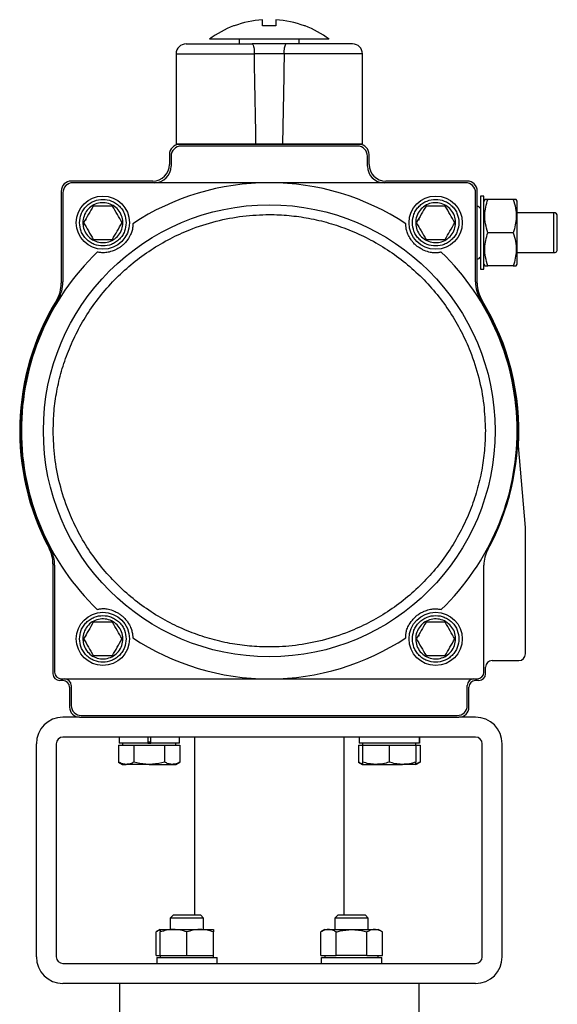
# Model space of a CAD drawing. Header units: millimetres. Extents: x 73 to 1962, y 27 to 1705.
# Tile 4 of 24: x 687 to 849, y 888 to 1184. Entities that reach past the tile are written whole.
import ezdxf

# ---------------------------------------------------------------- set-up
doc = ezdxf.new("R2010")
doc.units = ezdxf.units.MM

msp = doc.modelspace()

# ---------------------------------------------------------------- linework, layer by layer
at = {"color": 7, "linetype": 'Continuous', "lineweight": 25}
for p, q in [((772.85, 1182.27), (772.67, 1182.27)), ((753.09, 1178.27), (753.09, 1176.87)), ((771.09, 1176.87), (771.09, 1178.27)), ((734.09, 1173.87), (734.09, 1146.87)), ((766.57, 1173.87), (757.6, 1173.87)), ((790.09, 1146.87), (790.09, 1173.87)), ((734.09, 1146.87), (758.09, 1146.87)), ((789.09, 1146.67), (735.09, 1146.67)), ((788.59, 1146.17), (735.59, 1146.17)), ((737.09, 1146.87), (737.09, 1146.67)), ((758.09, 1146.87), (766.08, 1146.87)), ((766.08, 1146.87), (790.09, 1146.87)), ((787.09, 1146.67), (787.09, 1146.87)), ((732.09, 1143.67), (732.09, 1140.67)), ((732.59, 1143.17), (732.59, 1140.17)), ((791.59, 1140.17), (791.59, 1143.17)), ((792.09, 1140.67), (792.09, 1143.67)), ((727.09, 1135.67), (702.59, 1135.67)), ((821.59, 1135.67), (797.09, 1135.67)), ((699.59, 1132.67), (699.59, 1105.04)), ((762.09, 1135.17), (703.09, 1135.17)), ((821.09, 1135.17), (762.09, 1135.17)), ((824.59, 1105.04), (824.59, 1132.67)), ((700.09, 1132.17), (700.09, 1105.38)), ((824.09, 1105.38), (824.09, 1132.17)), ((826.59, 1131.17), (825.59, 1131.17)), ((825.59, 1131.17), (825.59, 1120.17)), ((826.59, 1120.17), (826.59, 1131.17)), ((826.87, 1130.17), (826.59, 1129.67)), ((835.4, 1130.17), (827.77, 1130.17)), ((836.59, 1129.67), (836.3, 1130.17)), ((836.59, 1120.17), (836.59, 1129.67)), ((706.89, 1124.17), (707.19, 1124.17)), ((806.89, 1124.17), (807.19, 1124.17)), ((847.65, 1126.17), (836.59, 1126.17)), ((825.59, 1120.17), (825.59, 1109.17)), ((826.59, 1109.17), (826.59, 1120.17)), ((835.4, 1120.17), (827.77, 1120.17)), ((836.59, 1110.67), (836.59, 1120.17)), ((836.59, 1114.17), (847.65, 1114.17)), ((825.59, 1109.17), (826.59, 1109.17)), ((826.59, 1110.67), (826.87, 1110.17)), ((835.4, 1110.17), (827.77, 1110.17)), ((836.3, 1110.17), (836.59, 1110.67)), ((839.09, 1031.67), (836.95, 1056.11)), ((839.09, 993.67), (839.09, 1031.67)), ((697.09, 1020.67), (697.09, 987.67)), ((697.59, 1020.27), (697.59, 988.17)), ((826.59, 988.17), (826.59, 1020.27)), ((706.89, 999.17), (707.19, 999.17)), ((806.89, 999.17), (807.19, 999.17)), ((829.09, 991.67), (837.09, 991.67)), ((827.09, 987.67), (827.09, 989.67)), ((700.09, 985.67), (699.09, 985.67)), ((699.59, 986.17), (762.09, 986.17)), ((762.09, 986.17), (824.59, 986.17)), ((825.09, 985.67), (824.09, 985.67)), ((702.09, 983.67), (702.09, 977.67)), ((702.59, 984.17), (702.59, 978.17)), ((821.59, 978.17), (821.59, 984.17)), ((822.09, 977.67), (822.09, 983.67)), ((705.09, 974.67), (700.09, 974.67)), ((705.09, 974.67), (819.09, 974.67)), ((705.59, 975.17), (818.59, 975.17)), ((824.09, 974.67), (819.09, 974.67)), ((824.09, 968.67), (700.09, 968.67)), ((716.97, 968.67), (716.97, 966.87)), ((725.57, 968.67), (725.57, 966.87)), ((726.47, 966.87), (726.47, 968.67)), ((735.07, 966.87), (735.07, 968.67)), ((739.59, 968.67), (739.59, 915.17)), ((784.59, 915.17), (784.59, 968.67)), ((789.1, 968.67), (789.1, 966.87)), ((807.19, 968.67), (807.19, 966.87)), ((807.2, 966.87), (807.2, 968.67)), ((692.09, 902.67), (692.09, 966.67)), ((698.09, 966.67), (698.09, 902.67)), ((716.79, 966.27), (716.79, 961.18)), ((716.79, 966.27), (719.09, 966.27)), ((725.57, 966.87), (716.97, 966.87)), ((718.02, 966.87), (718.02, 966.27)), ((719.09, 966.27), (721.4, 966.27)), ((721.4, 966.27), (721.4, 961.18)), ((721.4, 966.27), (726.02, 966.27)), ((725.57, 966.87), (726.47, 966.87)), ((726.02, 966.27), (730.64, 966.27)), ((735.07, 966.87), (726.47, 966.87)), ((730.64, 966.27), (730.64, 961.18)), ((730.64, 966.27), (732.95, 966.27)), ((732.95, 966.27), (735.26, 966.27)), ((734.02, 966.27), (734.02, 966.87)), ((735.26, 966.27), (735.26, 961.18)), ((788.91, 966.27), (788.91, 961.18)), ((788.91, 966.27), (790.15, 966.27)), ((807.19, 966.87), (789.1, 966.87)), ((790.15, 966.87), (790.15, 966.27)), ((790.15, 966.27), (790.15, 961.18)), ((790.15, 966.27), (794.15, 966.27)), ((794.15, 966.27), (798.15, 966.27)), ((798.15, 966.27), (798.15, 961.18)), ((798.15, 966.27), (802.15, 966.27)), ((802.15, 966.27), (806.15, 966.27)), ((806.15, 966.27), (806.15, 966.87)), ((806.15, 966.27), (806.15, 961.18)), ((806.15, 966.27), (807.39, 966.27)), ((807.2, 966.87), (807.19, 966.87)), ((807.39, 966.27), (807.39, 961.18)), ((826.09, 902.67), (826.09, 966.67)), ((832.09, 902.67), (832.09, 966.67)), ((716.79, 961.18), (718.02, 960.47)), ((734.02, 960.47), (735.26, 961.18)), ((788.91, 961.18), (790.15, 960.47)), ((806.15, 960.47), (807.39, 961.18)), ((718.02, 960.47), (719.09, 960.47)), ((726.02, 960.47), (719.09, 960.47)), ((726.02, 960.47), (732.95, 960.47)), ((732.95, 960.47), (734.02, 960.47)), ((790.15, 960.47), (794.15, 960.47)), ((794.15, 960.47), (802.15, 960.47)), ((806.15, 960.47), (802.15, 960.47)), ((733.16, 915.17), (732.34, 914.34)), ((732.34, 914.34), (732.34, 910.87)), ((742.34, 914.34), (732.34, 914.34)), ((741.51, 915.17), (733.16, 915.17)), ((742.34, 914.34), (741.51, 915.17)), ((742.34, 910.87), (742.34, 914.34)), ((782.66, 915.17), (781.83, 914.34)), ((781.83, 914.34), (781.83, 910.87)), ((791.83, 914.34), (781.83, 914.34)), ((791.01, 915.17), (782.66, 915.17)), ((791.83, 914.34), (791.01, 915.17)), ((791.83, 910.87), (791.83, 914.34)), ((729.34, 910.87), (728.1, 910.16)), ((729.34, 910.87), (733.34, 910.87)), ((733.34, 910.87), (741.34, 910.87)), ((741.34, 910.87), (745.34, 910.87)), ((778.83, 910.87), (777.6, 910.16)), ((778.83, 910.87), (779.91, 910.87)), ((779.91, 910.87), (786.83, 910.87)), ((786.83, 910.87), (793.76, 910.87)), ((793.76, 910.87), (794.83, 910.87)), ((796.07, 910.16), (794.83, 910.87)), ((728.1, 903.07), (728.1, 910.16)), ((729.34, 903.07), (729.34, 910.16)), ((737.34, 903.07), (737.34, 910.16)), ((745.34, 903.07), (745.34, 910.16)), ((777.6, 903.07), (777.6, 910.16)), ((782.22, 903.07), (782.22, 910.16)), ((791.45, 903.07), (791.45, 910.16)), ((796.07, 903.07), (796.07, 910.16)), ((728.1, 903.07), (729.34, 903.07)), ((728.29, 902.47), (728.29, 900.67)), ((728.29, 902.47), (746.39, 902.47)), ((729.34, 903.07), (729.34, 902.47)), ((729.34, 903.07), (733.34, 903.07)), ((733.34, 903.07), (737.34, 903.07)), ((737.34, 903.07), (741.34, 903.07)), ((741.34, 903.07), (745.34, 903.07)), ((745.34, 902.47), (745.34, 903.07)), ((746.39, 900.67), (746.39, 902.47)), ((777.6, 903.07), (779.91, 903.07)), ((777.8, 902.47), (795.88, 902.47)), ((777.8, 900.67), (777.8, 902.47)), ((778.83, 903.07), (778.83, 902.47)), ((779.91, 903.07), (782.22, 903.07)), ((786.83, 903.07), (782.22, 903.07)), ((791.45, 903.07), (786.83, 903.07)), ((791.45, 903.07), (793.76, 903.07)), ((793.76, 903.07), (796.07, 903.07)), ((794.83, 902.47), (794.83, 903.07)), ((795.88, 900.67), (795.88, 902.47)), ((700.09, 900.67), (824.09, 900.67)), ((737.21, 894.67), (700.09, 894.67)), ((717.09, 894.67), (717.09, 882.17)), ((824.09, 894.67), (786.96, 894.67)), ((807.09, 882.17), (807.09, 894.67))]:
    msp.add_line(p, q, dxfattribs=at)
at = {"color": 8, "linetype": 'Continuous', "lineweight": 25}
for p, q in [((734.09, 1173.87), (757.6, 1173.87)), ((790.09, 1173.87), (766.57, 1173.87)), ((847.65, 1120.17), (847.65, 1126.17)), ((847.65, 1114.17), (847.65, 1120.17)), ((725.57, 967.27), (726.47, 967.27))]:
    msp.add_line(p, q, dxfattribs=at)
at = {"color": 7, "linetype": 'Continuous', "lineweight": 25}
for centre, radius in [((712.09, 1123.17), 8), ((812.09, 1123.17), 8), ((762.09, 1060.67), 67.88), ((712.09, 998.17), 8), ((812.09, 998.17), 8)]:
    msp.add_circle(centre, radius, dxfattribs=at)
for centre, radius, start, end in [((762.09, 1154.27), 29.93, 93.8311, 110.7048), ((762.09, 1154.27), 29.93, 69.2952, 86.1689), ((762.09, 1154.27), 30, 111.0347, 126.7829), ((762.09, 1154.27), 30, 53.2149, 68.969), ((737.09, 1173.87), 3, 90, 180), ((787.09, 1173.87), 3, 0, 90), ((735.09, 1143.67), 3, 90, 180), ((735.59, 1143.17), 3, 90, 180), ((788.59, 1143.17), 3, 0, 90), ((789.09, 1143.67), 3, 0, 90), ((727.09, 1140.67), 5, 270, 0), ((727.59, 1140.17), 5, 270, 0), ((796.59, 1140.17), 5, 180, 270), ((797.09, 1140.67), 5, 180, 270), ((702.59, 1132.67), 3, 90, 180), ((821.59, 1132.67), 3, 0, 90), ((703.09, 1132.17), 3, 90, 180), ((762.09, 1060.67), 74.5, 90, 123.3946), ((762.09, 1060.67), 74.5, 56.6054, 90), ((821.09, 1132.17), 3, 0, 90), ((824.41, 1126.8), 1.32, 27.5271, 82.4105), ((847.65, 1125.17), 1, 0, 90), ((847.65, 1115.17), 1, 270, 0), ((762.09, 1060.67), 74.5, 133.925, 226.075), ((762.09, 1060.67), 74.5, 313.925, 46.075), ((824.41, 1113.55), 1.33, 277.5895, 332.4729), ((689.59, 1105.04), 10, 328.533, 0), ((690.09, 1105.38), 10, 328.1636, 0), ((834.09, 1105.38), 10, 180, 211.8364), ((834.59, 1105.04), 10, 180, 211.467), ((762.09, 1060.67), 74.75, 148.1636, 208.4713), ((762.09, 1060.67), 74.75, 331.5287, 31.8364), ((762.09, 1060.67), 75, 148.533, 208.0725), ((762.09, 1060.67), 75, 356.517, 31.467), ((687.09, 1020.67), 10, 0, 28.0725), ((687.59, 1020.27), 10, 0, 28.4713), ((836.59, 1020.27), 10, 151.5287, 180), ((762.09, 1060.67), 74.5, 236.6054, 270), ((762.09, 1060.67), 74.5, 270, 303.3946), ((837.09, 993.67), 2, 270, 0), ((829.09, 989.67), 2, 90, 180), ((699.59, 988.17), 2, 180, 270), ((824.59, 988.17), 2, 270, 0), ((699.09, 987.67), 2, 180, 270), ((700.09, 983.67), 2, 0, 90), ((700.59, 984.17), 2, 0, 90), ((823.59, 984.17), 2, 90, 180), ((824.09, 983.67), 2, 90, 180), ((825.09, 987.67), 2, 270, 0), ((705.09, 977.67), 3, 180, 270), ((705.59, 978.17), 3, 180, 270), ((818.59, 978.17), 3, 270, 0), ((819.09, 977.67), 3, 270, 0), ((700.09, 966.67), 8, 90, 180), ((824.09, 966.67), 8, 0, 90), ((700.09, 966.67), 2, 90, 180), ((824.09, 966.67), 2, 0, 90), ((700.09, 902.67), 8, 180, 270), ((700.09, 902.67), 2, 180, 270), ((824.09, 902.67), 8, 270, 0), ((824.09, 902.67), 2, 270, 0)]:
    msp.add_arc(centre, radius, start, end, dxfattribs=at)
for major_axis, start_param, end_param in [((-27.57, 1604.12), 5.029946, 5.047717), ((27.57, 1604.12), 1.235468, 1.253239), ((27.57, 1604.12), 1.235468, 1.253239)]:
    msp.add_ellipse((762.09, 645.91), major_axis=major_axis, ratio=0.00303, start_param=start_param, end_param=end_param, dxfattribs=at)
for points, knots in [([(760.09, 1182.27), (760.09, 1182.73), (760.09, 1183.67), (760.09, 1183.98), (760.09, 1184.14)], [0, 0, 0, 0, 0.49456, 1, 1, 1, 1]), ([(764.09, 1184.14), (764.09, 1183.99), (764.09, 1183.68), (764.09, 1182.74), (764.09, 1182.27)], [0, 0, 0, 0, 0.49456, 1, 1, 1, 1]), ([(751.5, 1182.27), (751.38, 1182.27), (751.25, 1182.27), (751.32, 1182.27), (751.32, 1182.27)], [0, 0, 0, 0, 0.982054, 1, 1, 1, 1]), ([(780.03, 1178.27), (780.03, 1178.27), (780.03, 1178.27), (779.43, 1178.27), (778.35, 1178.27), (776.78, 1178.27), (774.81, 1178.27), (772.46, 1178.27), (769.83, 1178.27), (766.98, 1178.27), (764.36, 1178.27), (761.71, 1178.27), (759.05, 1178.27), (756.1, 1178.27), (753.32, 1178.27), (750.79, 1178.27), (748.58, 1178.27), (746.75, 1178.27), (745.36, 1178.27), (744.46, 1178.27), (744.06, 1178.27), (744.13, 1178.27), (744.14, 1178.27)], [0, 0, 0, 0, 0.036884, 0.090577, 0.14427, 0.197962, 0.251655, 0.305348, 0.35904, 0.412733, 0.466426, 0.49996, 0.553652, 0.607345, 0.661038, 0.71473, 0.768423, 0.822115, 0.875808, 0.929501, 0.983193, 1, 1, 1, 1]), ([(737.09, 1176.87), (737.15, 1176.87), (737.28, 1176.87), (738.35, 1176.87), (740.11, 1176.87), (742.59, 1176.87), (745.67, 1176.87), (749.21, 1176.87), (753.01, 1176.87), (755.68, 1176.87), (756.99, 1176.87)], [0, 0, 0, 0, 0.118597, 0.242517, 0.370259, 0.5, 0.629741, 0.757483, 0.881403, 1, 1, 1, 1]), ([(756.99, 1176.87), (757.06, 1176.83), (757.19, 1176.76), (757.38, 1176.18), (757.52, 1175.34), (757.58, 1174.52), (757.6, 1174.02), (757.6, 1173.87)], [0, 0, 0, 0, 0.234842, 0.470016, 0.695402, 0.906562, 1, 1, 1, 1]), ([(756.99, 1176.87), (757.06, 1176.83), (757.19, 1176.76), (757.38, 1176.18), (757.52, 1175.34), (757.58, 1174.52), (757.6, 1174.02), (757.6, 1173.87)], [0, 0, 0, 0, 0.2348416, 0.4700164, 0.6954024, 0.9065623, 1, 1, 1, 1]), ([(766.57, 1173.87), (766.58, 1174.19), (766.6, 1174.84), (766.71, 1175.71), (766.85, 1176.38), (767.02, 1176.8), (767.13, 1176.85), (767.18, 1176.87)], [0, 0, 0, 0, 0.199105, 0.3980255, 0.601999, 0.8173096, 1, 1, 1, 1]), ([(766.57, 1173.87), (766.58, 1174.19), (766.6, 1174.84), (766.71, 1175.71), (766.85, 1176.38), (767.02, 1176.8), (767.13, 1176.85), (767.18, 1176.87)], [0, 0, 0, 0, 0.199105, 0.398026, 0.601999, 0.81731, 1, 1, 1, 1]), ([(787.09, 1176.87), (787.02, 1176.87), (786.89, 1176.87), (785.82, 1176.87), (784.06, 1176.87), (781.58, 1176.87), (778.5, 1176.87), (774.96, 1176.87), (771.16, 1176.87), (768.49, 1176.87), (767.18, 1176.87)], [0, 0, 0, 0, 0.118597, 0.242517, 0.370259, 0.5, 0.629741, 0.757483, 0.881403, 1, 1, 1, 1]), ([(705.09, 1123.17), (705.18, 1124.05), (705.32, 1125.41), (706.2, 1127.04), (707.1, 1128.16), (708.22, 1129.06), (709.85, 1129.91), (712.09, 1130.34), (714.32, 1129.91), (715.95, 1129.06), (717.07, 1128.16), (717.98, 1127.04), (718.85, 1125.41), (718.99, 1124.05), (719.09, 1123.17)], [0, 0, 0, 0, 0.119728, 0.18418, 0.25, 0.31582, 0.380272, 0.5, 0.619728, 0.68418, 0.75, 0.81582, 0.880272, 1, 1, 1, 1]), ([(805.09, 1123.17), (805.18, 1124.05), (805.32, 1125.41), (806.2, 1127.04), (807.1, 1128.16), (808.22, 1129.06), (809.85, 1129.91), (812.09, 1130.34), (814.32, 1129.91), (815.95, 1129.06), (817.07, 1128.16), (817.98, 1127.04), (818.85, 1125.41), (818.99, 1124.05), (819.09, 1123.17)], [0, 0, 0, 0, 0.119728, 0.18418, 0.25, 0.31582, 0.380272, 0.5, 0.619728, 0.68418, 0.75, 0.81582, 0.880272, 1, 1, 1, 1]), ([(827.77, 1120.17), (827.51, 1121.04), (826.99, 1122.79), (826.8, 1125.39), (827.08, 1127.88), (827.54, 1129.4), (827.77, 1130.17)], [0, 0, 0, 0, 0.2646136, 0.5349658, 0.7653524, 1, 1, 1, 1]), ([(827.77, 1130.17), (827.52, 1130.17), (827.01, 1130.17), (826.92, 1130.17), (826.87, 1130.17)], [0, 0, 0, 0, 0.495458, 1, 1, 1, 1]), ([(835.4, 1130.17), (835.66, 1129.3), (836.18, 1127.55), (836.37, 1124.95), (836.09, 1122.46), (835.64, 1120.94), (835.4, 1120.17)], [0, 0, 0, 0, 0.2646136, 0.5349658, 0.7653524, 1, 1, 1, 1]), ([(836.3, 1130.17), (836.25, 1130.17), (836.16, 1130.17), (835.66, 1130.17), (835.4, 1130.17)], [0, 0, 0, 0, 0.494511, 1, 1, 1, 1]), ([(718.09, 1123.17), (718.02, 1122.5), (717.89, 1121.15), (716.85, 1119.35), (715.33, 1117.98), (713.43, 1117.2), (711.38, 1117.1), (709.41, 1117.67), (707.74, 1118.87), (706.56, 1120.55), (706.13, 1122.08), (706.05, 1123.63), (706.32, 1125.2), (707.31, 1126.99), (708.84, 1128.36), (710.74, 1129.14), (712.79, 1129.24), (714.76, 1128.67), (716.43, 1127.47), (717.61, 1125.79), (718.05, 1124.26), (718.08, 1123.38), (718.09, 1123.17)], [0, 0, 0, 0, 0.053686, 0.107372, 0.161059, 0.214745, 0.268431, 0.322117, 0.375804, 0.42949, 0.483176, 0.5, 0.553686, 0.607372, 0.661059, 0.714745, 0.768431, 0.822117, 0.875804, 0.92949, 0.983176, 1, 1, 1, 1]), ([(709.2, 1128.17), (708.72, 1127.35), (707.76, 1125.68), (706.8, 1124.01), (706.31, 1123.17)], [0, 0, 0, 0, 0.493346, 1, 1, 1, 1]), ([(714.97, 1128.17), (714.02, 1128.17), (712.1, 1128.17), (710.17, 1128.17), (709.2, 1128.17)], [0, 0, 0, 0, 0.493346, 1, 1, 1, 1]), ([(717.86, 1123.17), (717.38, 1123.99), (716.42, 1125.66), (715.46, 1127.33), (714.97, 1128.17)], [0, 0, 0, 0, 0.493346, 1, 1, 1, 1]), ([(818.09, 1123.17), (818.02, 1122.5), (817.89, 1121.15), (816.85, 1119.35), (815.33, 1117.98), (813.43, 1117.2), (811.38, 1117.1), (809.41, 1117.67), (807.74, 1118.87), (806.56, 1120.55), (806.13, 1122.08), (806.05, 1123.63), (806.32, 1125.2), (807.31, 1126.99), (808.84, 1128.36), (810.74, 1129.14), (812.79, 1129.24), (814.76, 1128.67), (816.43, 1127.47), (817.61, 1125.79), (818.05, 1124.26), (818.08, 1123.38), (818.09, 1123.17)], [0, 0, 0, 0, 0.053686, 0.107372, 0.161059, 0.214745, 0.268431, 0.322117, 0.375804, 0.42949, 0.483176, 0.5, 0.553686, 0.607372, 0.661059, 0.714745, 0.768431, 0.822117, 0.875804, 0.92949, 0.983176, 1, 1, 1, 1]), ([(809.2, 1128.17), (808.72, 1127.35), (807.76, 1125.68), (806.8, 1124.01), (806.31, 1123.17)], [0, 0, 0, 0, 0.493346, 1, 1, 1, 1]), ([(814.97, 1128.17), (814.02, 1128.17), (812.1, 1128.17), (810.17, 1128.17), (809.2, 1128.17)], [0, 0, 0, 0, 0.493346, 1, 1, 1, 1]), ([(817.86, 1123.17), (817.38, 1123.99), (816.42, 1125.66), (815.46, 1127.33), (814.97, 1128.17)], [0, 0, 0, 0, 0.493346, 1, 1, 1, 1]), ([(697.16, 1060.67), (697.21, 1062.65), (697.31, 1066.61), (698.17, 1072.62), (699.58, 1078.64), (701.64, 1084.67), (704.33, 1090.57), (707.66, 1096.28), (711.6, 1101.68), (716.09, 1106.66), (721.08, 1111.16), (726.47, 1115.1), (732.18, 1118.43), (738.72, 1121.4), (746.05, 1123.77), (754.09, 1125.27), (761.43, 1125.72), (768.03, 1125.42), (774.03, 1124.59), (780.06, 1123.17), (786.09, 1121.11), (791.99, 1118.43), (797.7, 1115.1), (803.09, 1111.16), (808.08, 1106.66), (812.58, 1101.68), (816.51, 1096.28), (819.84, 1090.57), (822.82, 1084.04), (825.17, 1076.71), (826.73, 1068.67), (826.92, 1063.31), (827.02, 1060.67)], [0, 0, 0, 0, 0.029127, 0.058252, 0.089126, 0.120002, 0.151912, 0.184325, 0.217084, 0.250017, 0.282951, 0.315709, 0.348123, 0.380032, 0.421171, 0.461187, 0.5, 0.529125, 0.558252, 0.589126, 0.620002, 0.651912, 0.684325, 0.717084, 0.750017, 0.782951, 0.815709, 0.848123, 0.880032, 0.921171, 0.961186, 1, 1, 1, 1]), ([(848.65, 1115.17), (848.65, 1115.24), (848.65, 1115.34), (848.65, 1115.96), (848.65, 1116.61), (848.65, 1117.41), (848.65, 1118.57), (848.65, 1120.17), (848.65, 1121.77), (848.65, 1122.93), (848.65, 1123.73), (848.65, 1124.38), (848.65, 1125), (848.65, 1125.1), (848.65, 1125.17)], [0, 0, 0, 0, 0.119728, 0.18418, 0.25, 0.31582, 0.380272, 0.5, 0.619728, 0.68418, 0.75, 0.81582, 0.880272, 1, 1, 1, 1]), ([(719.09, 1123.17), (718.99, 1122.29), (718.85, 1120.94), (717.98, 1119.3), (717.07, 1118.19), (715.95, 1117.28), (714.32, 1116.43), (712.09, 1116), (709.85, 1116.43), (708.22, 1117.28), (707.1, 1118.19), (706.2, 1119.3), (705.32, 1120.94), (705.18, 1122.29), (705.09, 1123.17)], [0, 0, 0, 0, 0.119728, 0.18418, 0.25, 0.31582, 0.380272, 0.5, 0.619728, 0.68418, 0.75, 0.81582, 0.880272, 1, 1, 1, 1]), ([(706.31, 1123.17), (706.79, 1122.35), (707.75, 1120.68), (708.71, 1119.01), (709.2, 1118.17)], [0, 0, 0, 0, 0.493346, 1, 1, 1, 1]), ([(721.08, 1122.87), (721.08, 1122.55), (721.07, 1121.92), (720.94, 1120.9), (720.5, 1119.66), (719.8, 1118.46), (719.1, 1117.52), (718.68, 1117.03), (718.22, 1116.58), (717.81, 1116.22), (717.37, 1115.88), (716.83, 1115.51), (716.17, 1115.14), (715.48, 1114.82), (714.43, 1114.45), (713.21, 1114.17), (712, 1114.12), (711.1, 1114.21), (710.59, 1114.3), (710.4, 1114.33)], [0, 0, 0, 0, 0.104934, 0.210314, 0.314781, 0.418463, 0.444856, 0.471032, 0.485624, 0.497385, 0.509198, 0.523132, 0.54676, 0.582763, 0.618944, 0.725613, 0.832738, 0.939875, 1, 1, 1, 1]), ([(714.97, 1118.17), (715.45, 1118.99), (716.41, 1120.66), (717.37, 1122.33), (717.86, 1123.17)], [0, 0, 0, 0, 0.493346, 1, 1, 1, 1]), ([(813.77, 1114.33), (813.46, 1114.26), (812.84, 1114.14), (811.82, 1114.03), (810.51, 1114.19), (809.19, 1114.61), (808.11, 1115.08), (807.54, 1115.39), (807, 1115.74), (806.56, 1116.06), (806.13, 1116.41), (805.66, 1116.86), (805.14, 1117.42), (804.68, 1118.03), (804.1, 1118.97), (803.55, 1120.1), (803.24, 1121.27), (803.13, 1122.16), (803.1, 1122.68), (803.09, 1122.87)], [0, 0, 0, 0, 0.104934, 0.210314, 0.314781, 0.418463, 0.444856, 0.471032, 0.485624, 0.497385, 0.509198, 0.523132, 0.54676, 0.582763, 0.618944, 0.725613, 0.832738, 0.939875, 1, 1, 1, 1]), ([(819.09, 1123.17), (818.99, 1122.29), (818.85, 1120.94), (817.98, 1119.3), (817.07, 1118.19), (815.95, 1117.28), (814.32, 1116.43), (812.09, 1116), (809.85, 1116.43), (808.22, 1117.28), (807.1, 1118.19), (806.2, 1119.3), (805.32, 1120.94), (805.18, 1122.29), (805.09, 1123.17)], [0, 0, 0, 0, 0.119728, 0.18418, 0.25, 0.31582, 0.380272, 0.5, 0.619728, 0.68418, 0.75, 0.81582, 0.880272, 1, 1, 1, 1]), ([(806.31, 1123.17), (806.79, 1122.35), (807.75, 1120.68), (808.71, 1119.01), (809.2, 1118.17)], [0, 0, 0, 0, 0.493346, 1, 1, 1, 1]), ([(814.97, 1118.17), (815.45, 1118.99), (816.41, 1120.66), (817.37, 1122.33), (817.86, 1123.17)], [0, 0, 0, 0, 0.493346, 1, 1, 1, 1]), ([(709.2, 1118.17), (710.15, 1118.17), (712.07, 1118.17), (714, 1118.17), (714.97, 1118.17)], [0, 0, 0, 0, 0.493346, 1, 1, 1, 1]), ([(809.2, 1118.17), (810.15, 1118.17), (812.07, 1118.17), (814, 1118.17), (814.97, 1118.17)], [0, 0, 0, 0, 0.493346, 1, 1, 1, 1]), ([(827.77, 1110.17), (827.51, 1111.04), (826.99, 1112.79), (826.8, 1115.39), (827.08, 1117.88), (827.54, 1119.4), (827.77, 1120.17)], [0, 0, 0, 0, 0.264614, 0.534966, 0.765352, 1, 1, 1, 1]), ([(835.4, 1120.17), (835.66, 1119.3), (836.18, 1117.55), (836.37, 1114.95), (836.09, 1112.46), (835.64, 1110.94), (835.4, 1110.17)], [0, 0, 0, 0, 0.264614, 0.534966, 0.765352, 1, 1, 1, 1]), ([(826.87, 1110.17), (826.92, 1110.17), (827.01, 1110.17), (827.51, 1110.17), (827.77, 1110.17)], [0, 0, 0, 0, 0.494511, 1, 1, 1, 1]), ([(835.4, 1110.17), (835.65, 1110.17), (836.16, 1110.17), (836.25, 1110.17), (836.3, 1110.17)], [0, 0, 0, 0, 0.495458, 1, 1, 1, 1]), ([(827.02, 1060.67), (826.96, 1058.69), (826.86, 1054.73), (826, 1048.72), (824.59, 1042.7), (822.53, 1036.67), (819.84, 1030.77), (816.51, 1025.06), (812.58, 1019.66), (808.08, 1014.68), (803.09, 1010.18), (797.7, 1006.24), (791.99, 1002.91), (785.45, 999.94), (778.12, 997.57), (770.09, 996.07), (762.74, 995.62), (756.15, 995.92), (750.14, 996.75), (744.12, 998.17), (738.08, 1000.23), (732.18, 1002.91), (726.47, 1006.24), (721.08, 1010.18), (716.09, 1014.68), (711.6, 1019.66), (707.66, 1025.06), (704.33, 1030.77), (701.35, 1037.3), (699, 1044.63), (697.44, 1052.67), (697.25, 1058.03), (697.16, 1060.67)], [0, 0, 0, 0, 0.029127, 0.058252, 0.089126, 0.120002, 0.151912, 0.184325, 0.217084, 0.250017, 0.282951, 0.315709, 0.348123, 0.380032, 0.421171, 0.461187, 0.5, 0.529125, 0.558252, 0.589126, 0.620002, 0.651912, 0.684325, 0.717084, 0.750017, 0.782951, 0.815709, 0.848123, 0.880032, 0.921171, 0.961186, 1, 1, 1, 1]), ([(710.4, 1007.01), (710.71, 1007.08), (711.33, 1007.2), (712.35, 1007.31), (713.66, 1007.15), (714.99, 1006.73), (716.06, 1006.26), (716.63, 1005.95), (717.17, 1005.6), (717.61, 1005.28), (718.04, 1004.93), (718.51, 1004.48), (719.03, 1003.92), (719.49, 1003.31), (720.07, 1002.37), (720.62, 1001.24), (720.93, 1000.07), (721.04, 999.18), (721.07, 998.66), (721.08, 998.47)], [0, 0, 0, 0, 0.104934, 0.210314, 0.314781, 0.418463, 0.444856, 0.471032, 0.485624, 0.497385, 0.509198, 0.523132, 0.54676, 0.582763, 0.618944, 0.725613, 0.832738, 0.939875, 1, 1, 1, 1]), ([(803.09, 998.47), (803.1, 998.79), (803.11, 999.42), (803.23, 1000.44), (803.67, 1001.68), (804.38, 1002.88), (805.07, 1003.82), (805.5, 1004.31), (805.95, 1004.76), (806.36, 1005.12), (806.8, 1005.46), (807.34, 1005.83), (808, 1006.2), (808.69, 1006.52), (809.74, 1006.89), (810.96, 1007.17), (812.17, 1007.22), (813.07, 1007.13), (813.58, 1007.04), (813.77, 1007.01)], [0, 0, 0, 0, 0.104934, 0.210314, 0.314781, 0.418463, 0.444856, 0.471032, 0.485624, 0.497385, 0.509198, 0.523132, 0.54676, 0.582763, 0.618944, 0.725613, 0.832738, 0.939875, 1, 1, 1, 1]), ([(705.09, 998.17), (705.18, 999.05), (705.32, 1000.41), (706.2, 1002.04), (707.1, 1003.16), (708.22, 1004.06), (709.85, 1004.91), (712.09, 1005.34), (714.32, 1004.91), (715.95, 1004.06), (717.07, 1003.16), (717.98, 1002.04), (718.85, 1000.41), (718.99, 999.05), (719.09, 998.17)], [0, 0, 0, 0, 0.119728, 0.18418, 0.25, 0.31582, 0.380272, 0.5, 0.619728, 0.68418, 0.75, 0.81582, 0.880272, 1, 1, 1, 1]), ([(718.09, 998.17), (718.02, 997.5), (717.89, 996.15), (716.85, 994.35), (715.33, 992.98), (713.43, 992.2), (711.38, 992.1), (709.41, 992.67), (707.74, 993.87), (706.56, 995.55), (706.13, 997.08), (706.05, 998.63), (706.32, 1000.2), (707.31, 1001.99), (708.84, 1003.36), (710.74, 1004.14), (712.79, 1004.24), (714.76, 1003.67), (716.43, 1002.47), (717.61, 1000.79), (718.05, 999.26), (718.08, 998.38), (718.09, 998.17)], [0, 0, 0, 0, 0.053686, 0.107372, 0.161059, 0.214745, 0.268431, 0.322117, 0.375804, 0.42949, 0.483176, 0.5, 0.553686, 0.607372, 0.661059, 0.714745, 0.768431, 0.822117, 0.875804, 0.92949, 0.983176, 1, 1, 1, 1]), ([(709.2, 1003.17), (708.72, 1002.35), (707.76, 1000.68), (706.8, 999.01), (706.31, 998.17)], [0, 0, 0, 0, 0.493346, 1, 1, 1, 1]), ([(714.97, 1003.17), (714.02, 1003.17), (712.1, 1003.17), (710.17, 1003.17), (709.2, 1003.17)], [0, 0, 0, 0, 0.493346, 1, 1, 1, 1]), ([(717.86, 998.17), (717.38, 998.99), (716.42, 1000.66), (715.46, 1002.33), (714.97, 1003.17)], [0, 0, 0, 0, 0.493346, 1, 1, 1, 1]), ([(805.09, 998.17), (805.18, 999.05), (805.32, 1000.41), (806.2, 1002.04), (807.1, 1003.16), (808.22, 1004.06), (809.85, 1004.91), (812.09, 1005.34), (814.32, 1004.91), (815.95, 1004.06), (817.07, 1003.16), (817.98, 1002.04), (818.85, 1000.41), (818.99, 999.05), (819.09, 998.17)], [0, 0, 0, 0, 0.119728, 0.18418, 0.25, 0.31582, 0.380272, 0.5, 0.619728, 0.68418, 0.75, 0.81582, 0.880272, 1, 1, 1, 1]), ([(818.09, 998.17), (818.02, 997.5), (817.89, 996.15), (816.85, 994.35), (815.33, 992.98), (813.43, 992.2), (811.38, 992.1), (809.41, 992.67), (807.74, 993.87), (806.56, 995.55), (806.13, 997.08), (806.05, 998.63), (806.32, 1000.2), (807.31, 1001.99), (808.84, 1003.36), (810.74, 1004.14), (812.79, 1004.24), (814.76, 1003.67), (816.43, 1002.47), (817.61, 1000.79), (818.05, 999.26), (818.08, 998.38), (818.09, 998.17)], [0, 0, 0, 0, 0.053686, 0.107372, 0.161059, 0.214745, 0.268431, 0.322117, 0.375804, 0.42949, 0.483176, 0.5, 0.553686, 0.607372, 0.661059, 0.714745, 0.768431, 0.822117, 0.875804, 0.92949, 0.983176, 1, 1, 1, 1]), ([(809.2, 1003.17), (808.72, 1002.35), (807.76, 1000.68), (806.8, 999.01), (806.31, 998.17)], [0, 0, 0, 0, 0.493346, 1, 1, 1, 1]), ([(814.97, 1003.17), (814.02, 1003.17), (812.1, 1003.17), (810.17, 1003.17), (809.2, 1003.17)], [0, 0, 0, 0, 0.493346, 1, 1, 1, 1]), ([(817.86, 998.17), (817.38, 998.99), (816.42, 1000.66), (815.46, 1002.33), (814.97, 1003.17)], [0, 0, 0, 0, 0.493346, 1, 1, 1, 1]), ([(719.09, 998.17), (718.99, 997.29), (718.85, 995.94), (717.98, 994.3), (717.07, 993.19), (715.95, 992.28), (714.32, 991.43), (712.09, 991), (709.85, 991.43), (708.22, 992.28), (707.1, 993.19), (706.2, 994.3), (705.32, 995.94), (705.18, 997.29), (705.09, 998.17)], [0, 0, 0, 0, 0.119728, 0.18418, 0.25, 0.31582, 0.380272, 0.5, 0.619728, 0.68418, 0.75, 0.81582, 0.880272, 1, 1, 1, 1]), ([(706.31, 998.17), (706.79, 997.35), (707.75, 995.68), (708.71, 994.01), (709.2, 993.17)], [0, 0, 0, 0, 0.493346, 1, 1, 1, 1]), ([(714.97, 993.17), (715.45, 993.99), (716.41, 995.66), (717.37, 997.33), (717.86, 998.17)], [0, 0, 0, 0, 0.493346, 1, 1, 1, 1]), ([(819.09, 998.17), (818.99, 997.29), (818.85, 995.94), (817.98, 994.3), (817.07, 993.19), (815.95, 992.28), (814.32, 991.43), (812.09, 991), (809.85, 991.43), (808.22, 992.28), (807.1, 993.19), (806.2, 994.3), (805.32, 995.94), (805.18, 997.29), (805.09, 998.17)], [0, 0, 0, 0, 0.119728, 0.18418, 0.25, 0.31582, 0.380272, 0.5, 0.619728, 0.68418, 0.75, 0.81582, 0.880272, 1, 1, 1, 1]), ([(806.31, 998.17), (806.79, 997.35), (807.75, 995.68), (808.71, 994.01), (809.2, 993.17)], [0, 0, 0, 0, 0.493346, 1, 1, 1, 1]), ([(814.97, 993.17), (815.45, 993.99), (816.41, 995.66), (817.37, 997.33), (817.86, 998.17)], [0, 0, 0, 0, 0.493346, 1, 1, 1, 1]), ([(709.2, 993.17), (710.15, 993.17), (712.07, 993.17), (714, 993.17), (714.97, 993.17)], [0, 0, 0, 0, 0.4933463, 1, 1, 1, 1]), ([(809.2, 993.17), (810.15, 993.17), (812.07, 993.17), (814, 993.17), (814.97, 993.17)], [0, 0, 0, 0, 0.4933463, 1, 1, 1, 1]), ([(719.09, 960.47), (719.04, 960.47), (718.63, 960.48), (717.84, 960.63), (717.14, 961), (716.79, 961.18)], [0, 0, 0, 0, 0.0700858, 0.5307822, 1, 1, 1, 1]), ([(721.4, 961.18), (721.03, 960.98), (720.27, 960.58), (719.49, 960.51), (719.09, 960.47)], [0, 0, 0, 0, 0.495458, 1, 1, 1, 1]), ([(726.02, 960.47), (725.69, 960.48), (724.13, 960.51), (722.6, 960.89), (721.4, 961.18)], [0, 0, 0, 0, 0.214378, 1, 1, 1, 1]), ([(730.64, 961.18), (730.36, 961.1), (728.86, 960.68), (727.29, 960.57), (726.02, 960.47)], [0, 0, 0, 0, 0.188696, 1, 1, 1, 1]), ([(732.95, 960.47), (732.9, 960.47), (732.48, 960.48), (731.7, 960.63), (731, 961), (730.64, 961.18)], [0, 0, 0, 0, 0.070086, 0.530782, 1, 1, 1, 1]), ([(735.26, 961.18), (734.89, 960.98), (734.13, 960.58), (733.35, 960.51), (732.95, 960.47)], [0, 0, 0, 0, 0.495458, 1, 1, 1, 1]), ([(790.15, 960.65), (790.09, 960.66), (789.67, 960.74), (789.26, 960.98), (788.91, 961.18)], [0, 0, 0, 0, 0.132215, 1, 1, 1, 1]), ([(794.15, 960.47), (794.05, 960.47), (793.34, 960.48), (791.98, 960.63), (790.76, 961), (790.15, 961.18)], [0, 0, 0, 0, 0.070086, 0.530782, 1, 1, 1, 1]), ([(790.15, 961.18), (790.15, 960.89), (790.15, 960.51), (790.15, 960.48), (790.15, 960.47)], [0, 0, 0, 0, 0.785622, 1, 1, 1, 1]), ([(798.15, 961.18), (797.5, 960.98), (796.19, 960.58), (794.83, 960.51), (794.15, 960.47)], [0, 0, 0, 0, 0.495458, 1, 1, 1, 1]), ([(802.15, 960.47), (802.05, 960.47), (801.34, 960.48), (799.98, 960.63), (798.76, 961), (798.15, 961.18)], [0, 0, 0, 0, 0.070086, 0.530782, 1, 1, 1, 1]), ([(806.15, 961.18), (805.5, 960.98), (804.19, 960.58), (802.83, 960.51), (802.15, 960.47)], [0, 0, 0, 0, 0.495458, 1, 1, 1, 1]), ([(806.15, 960.47), (806.15, 960.48), (806.15, 960.51), (806.15, 960.89), (806.15, 961.18)], [0, 0, 0, 0, 0.214378, 1, 1, 1, 1]), ([(807.39, 961.18), (807.01, 960.96), (806.6, 960.72), (806.18, 960.65), (806.15, 960.65)], [0, 0, 0, 0, 0.915938, 1, 1, 1, 1]), ([(733.34, 910.87), (733.24, 910.87), (732.52, 910.86), (731.17, 910.71), (729.95, 910.34), (729.34, 910.16)], [0, 0, 0, 0, 0.070086, 0.530782, 1, 1, 1, 1]), ([(729.34, 910.87), (729.34, 910.86), (729.34, 910.82), (729.34, 910.44), (729.34, 910.16)], [0, 0, 0, 0, 0.268634, 1, 1, 1, 1]), ([(737.34, 910.16), (736.69, 910.36), (735.38, 910.76), (734.02, 910.83), (733.34, 910.87)], [0, 0, 0, 0, 0.495458, 1, 1, 1, 1]), ([(741.34, 910.87), (741.24, 910.87), (740.52, 910.86), (739.17, 910.71), (737.95, 910.34), (737.34, 910.16)], [0, 0, 0, 0, 0.070086, 0.530782, 1, 1, 1, 1]), ([(745.34, 910.16), (744.69, 910.36), (743.38, 910.76), (742.02, 910.83), (741.34, 910.87)], [0, 0, 0, 0, 0.495458, 1, 1, 1, 1]), ([(745.34, 910.87), (745.34, 910.86), (745.34, 910.82), (745.34, 910.44), (745.34, 910.16)], [0, 0, 0, 0, 0.268634, 1, 1, 1, 1]), ([(779.91, 910.87), (779.85, 910.87), (779.44, 910.86), (778.66, 910.71), (777.95, 910.34), (777.6, 910.16)], [0, 0, 0, 0, 0.070086, 0.530782, 1, 1, 1, 1]), ([(782.22, 910.16), (781.84, 910.36), (781.08, 910.76), (780.3, 910.83), (779.91, 910.87)], [0, 0, 0, 0, 0.495458, 1, 1, 1, 1]), ([(782.22, 910.16), (782.6, 910.26), (784.11, 910.68), (785.67, 910.79), (786.83, 910.87)], [0, 0, 0, 0, 0.257551, 1, 1, 1, 1]), ([(786.83, 910.87), (787.25, 910.86), (788.82, 910.82), (790.34, 910.44), (791.45, 910.16)], [0, 0, 0, 0, 0.268634, 1, 1, 1, 1]), ([(793.76, 910.87), (793.71, 910.87), (793.29, 910.86), (792.51, 910.71), (791.81, 910.34), (791.45, 910.16)], [0, 0, 0, 0, 0.070086, 0.530782, 1, 1, 1, 1]), ([(796.07, 910.16), (795.7, 910.36), (794.94, 910.76), (794.16, 910.83), (793.76, 910.87)], [0, 0, 0, 0, 0.495458, 1, 1, 1, 1]), ([(729.34, 910.69), (729.28, 910.68), (728.86, 910.6), (728.45, 910.36), (728.1, 910.16)], [0, 0, 0, 0, 0.132215, 1, 1, 1, 1])]:
    msp.add_open_spline(points, degree=3, knots=knots, dxfattribs=at)
for points in [[(764.09, 1182.27), (763.42, 1182.27), (762.09, 1182.27), (760.75, 1182.27), (760.09, 1182.27)], [(767.18, 1176.87), (765.48, 1176.87), (762.09, 1176.87), (758.69, 1176.87), (756.99, 1176.87)], [(807.09, 894.67), (807.01, 894.67), (806.86, 894.67), (805.67, 894.67), (803.78, 894.67), (801.17, 894.67), (797.89, 894.67), (794, 894.67), (789.56, 894.67), (784.65, 894.67), (779.36, 894.67), (773.77, 894.67), (767.98, 894.67), (762.09, 894.67), (756.2, 894.67), (750.41, 894.67), (744.82, 894.67), (739.52, 894.67), (734.61, 894.67), (730.17, 894.67), (726.28, 894.67), (723, 894.67), (720.39, 894.67), (718.5, 894.67), (717.31, 894.67), (717.16, 894.67), (717.09, 894.67)]]:
    msp.add_open_spline(points, degree=3, dxfattribs=at)

doc.saveas('drawing.dxf')
